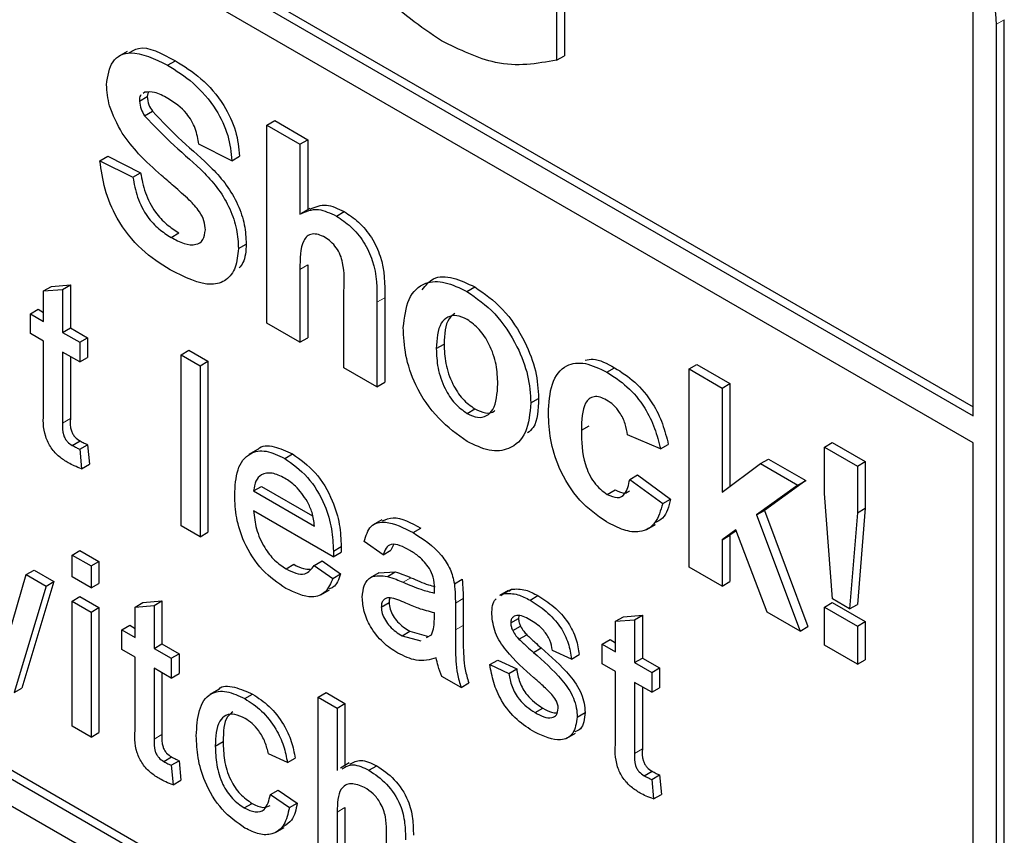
# Paper-space layout 'Blatt2' of a CAD drawing. Header units: millimetres. Extents: x 5 to 418, y 2 to 292.
# Tile 21 of 93: x 143.03 to 144.82, y 146.14 to 147.61. Entities that reach past the tile are written whole.
import ezdxf

# ---------------------------------------------------------------- set-up
doc = ezdxf.new("R2010")
doc.units = ezdxf.units.MM

psp = doc.layouts.new('Blatt2')

# ---------------------------------------------------------------- linework, layer by layer
at = {"color": 7, "linetype": 'Continuous', "lineweight": 25}
for p, q in [((139.4169, 149.9987), (144.7626, 146.9126)), ((139.4027, 149.9905), (144.7626, 146.8963)), ((144.7626, 146.8473), (139.4027, 149.9415)), ((137.5925, 149.3207), (144.6636, 145.2386)), ((139.4027, 148.3247), (144.6636, 145.2876)), ((139.4169, 148.3328), (144.6777, 145.2958)), ((144.0068, 147.7709), (144.0068, 147.5414)), ((144.021, 147.7791), (144.021, 147.5495)), ((144.7626, 146.8963), (144.7626, 147.6311)), ((144.805, 145.3203), (144.805, 147.6066)), ((144.8192, 145.3285), (144.8192, 147.6148)), ((143.228, 147.5573), (143.2121, 147.5481)), ((143.3012, 147.5322), (143.3153, 147.5403)), ((144.0068, 147.5414), (144.021, 147.5495)), ((143.2599, 147.4834), (143.2568, 147.4809)), ((143.2657, 147.4831), (143.2643, 147.4754)), ((143.2501, 147.4672), (143.2643, 147.4754)), ((143.2593, 147.4405), (143.2735, 147.4487)), ((143.4815, 147.4235), (143.4956, 147.4317)), ((143.4956, 147.4317), (143.5554, 147.3971)), ((143.4815, 147.0642), (143.4815, 147.4235)), ((143.4815, 147.4235), (143.5413, 147.389)), ((143.5413, 147.389), (143.5554, 147.3971)), ((143.5554, 147.3971), (143.5554, 147.2701)), ((143.4176, 147.359), (143.3578, 147.3889)), ((143.5413, 147.389), (143.5413, 147.2618)), ((143.1783, 147.359), (143.1925, 147.3671)), ((143.1783, 147.359), (143.2382, 147.329)), ((143.1925, 147.3671), (143.2523, 147.3372)), ((143.4176, 147.359), (143.4318, 147.3672)), ((143.2382, 147.329), (143.2523, 147.3372)), ((143.5595, 147.2725), (143.5436, 147.2633)), ((143.6074, 147.2587), (143.6216, 147.2668)), ((143.3075, 147.2199), (143.3216, 147.2281)), ((143.4296, 147.1997), (143.4438, 147.2079)), ((143.5413, 147.1619), (143.5413, 147.0297)), ((143.5554, 147.17), (143.5554, 147.0378)), ((143.0763, 147.1228), (143.0905, 147.1309)), ((143.0763, 147.1228), (143.1108, 147.1255)), ((143.0763, 147.0676), (143.0763, 147.1228)), ((143.0905, 147.1309), (143.1249, 147.1337)), ((143.1108, 147.1255), (143.1249, 147.1337)), ((143.1108, 147.1255), (143.1108, 147.0477)), ((143.1249, 147.1337), (143.1249, 147.0559)), ((143.6211, 146.9836), (143.6211, 147.123)), ((143.8443, 147.1219), (143.8584, 147.1301)), ((143.6951, 147.1105), (143.6951, 146.9572)), ((143.0522, 147.0815), (143.0663, 147.0897)), ((143.0663, 147.0897), (143.0763, 147.0839)), ((143.6809, 147.1023), (143.6809, 146.9491)), ((143.0522, 147.0457), (143.0522, 147.0815)), ((143.0522, 147.0815), (143.0763, 147.0676)), ((143.1108, 147.0477), (143.1249, 147.0559)), ((143.1249, 147.0559), (143.1559, 147.038)), ((143.5413, 147.0297), (143.4815, 147.0642)), ((143.0763, 147.0318), (143.0522, 147.0457)), ((143.1108, 147.0477), (143.1418, 147.0298)), ((143.1418, 147.0298), (143.1559, 147.038)), ((143.1559, 147.038), (143.1559, 147.0022)), ((143.5413, 147.0297), (143.5554, 147.0378)), ((143.0763, 146.9046), (143.0763, 147.0318)), ((143.1418, 147.0298), (143.1418, 146.994)), ((143.7886, 147.0182), (143.8027, 147.0263)), ((143.1418, 146.994), (143.1108, 147.0119)), ((143.1108, 147.0119), (143.1108, 146.8832)), ((143.1249, 147.0037), (143.1249, 146.8914)), ((143.1418, 146.994), (143.1559, 147.0022)), ((143.3257, 147.0071), (143.3399, 147.0153)), ((143.3257, 146.6969), (143.3257, 147.0071)), ((143.3257, 147.0071), (143.3602, 146.9873)), ((143.3399, 147.0153), (143.3743, 146.9954)), ((143.3602, 146.9873), (143.3743, 146.9954)), ((143.3602, 146.9873), (143.3602, 146.677)), ((143.3743, 146.9954), (143.3743, 146.6851)), ((143.6809, 146.9491), (143.6211, 146.9836)), ((144.0981, 146.9754), (144.1122, 146.9836)), ((144.2473, 146.9814), (144.2615, 146.9895)), ((144.2473, 146.6221), (144.2473, 146.9814)), ((144.2473, 146.9814), (144.3072, 146.9468)), ((144.2615, 146.9895), (144.3213, 146.955)), ((143.6809, 146.9491), (143.6951, 146.9572)), ((144.3072, 146.9468), (144.3213, 146.955)), ((144.3072, 146.9468), (144.3072, 146.7576)), ((144.3213, 146.955), (144.3213, 146.7682)), ((143.9601, 146.9199), (143.9743, 146.928)), ((143.8446, 146.9007), (143.8587, 146.9088)), ((144.0519, 146.8701), (144.066, 146.8783)), ((144.1955, 146.8363), (144.1356, 146.8616)), ((143.1283, 146.8427), (143.1424, 146.8508)), ((143.1418, 146.8359), (143.1559, 146.844)), ((143.1559, 146.844), (143.1594, 146.8087)), ((144.1955, 146.8363), (144.2096, 146.8444)), ((144.4928, 146.8397), (144.507, 146.8478)), ((144.4928, 146.8397), (144.5527, 146.8051)), ((144.4928, 146.7552), (144.4928, 146.8397)), ((144.507, 146.8478), (144.5668, 146.8133)), ((144.7626, 145.3448), (144.7626, 146.8473)), ((143.1418, 146.8359), (143.1452, 146.8005)), ((143.4643, 146.8351), (143.4484, 146.8259)), ((143.5136, 146.8191), (143.5278, 146.8273)), ((143.1452, 146.8005), (143.1594, 146.8087)), ((144.3072, 146.7576), (144.377, 146.8098)), ((144.377, 146.8098), (144.3911, 146.818)), ((144.377, 146.8098), (144.4448, 146.7707)), ((144.3911, 146.818), (144.4589, 146.7788)), ((144.5527, 146.8051), (144.5668, 146.8133)), ((144.5527, 146.8051), (144.5527, 146.7206)), ((144.5668, 146.8133), (144.5668, 146.7288)), ((144.1396, 146.781), (144.1538, 146.7892)), ((144.1538, 146.7892), (144.2136, 146.7454)), ((143.4573, 146.7601), (143.4715, 146.7683)), ((143.4715, 146.7683), (143.5643, 146.7147)), ((144.1396, 146.781), (144.1995, 146.7372)), ((144.4448, 146.7707), (144.3697, 146.7166)), ((144.4589, 146.7788), (144.3838, 146.7248)), ((144.4448, 146.7707), (144.4589, 146.7788)), ((143.4573, 146.7601), (143.5676, 146.6965)), ((144.0989, 146.7539), (144.113, 146.762)), ((144.5072, 146.5642), (144.4928, 146.7552)), ((144.1995, 146.7372), (144.2136, 146.7454)), ((143.6018, 146.6409), (143.4573, 146.7243)), ((144.3697, 146.7166), (144.3838, 146.7248)), ((144.3697, 146.7166), (144.4488, 146.5058)), ((144.3838, 146.7248), (144.4629, 146.514)), ((144.5527, 146.7206), (144.5385, 146.5461)), ((144.5668, 146.7288), (144.5526, 146.5543)), ((144.5527, 146.7206), (144.5668, 146.7288)), ((143.3602, 146.677), (143.3257, 146.6969)), ((143.6899, 146.7079), (143.6739, 146.6987)), ((144.1704, 146.6902), (144.1863, 146.6994)), ((143.3602, 146.677), (143.3743, 146.6851)), ((143.7468, 146.6845), (143.7609, 146.6927)), ((144.3318, 146.6894), (144.3072, 146.6716)), ((144.3072, 146.6716), (144.3213, 146.6798)), ((144.3324, 146.6878), (144.3213, 146.6798)), ((144.3213, 146.6798), (144.3213, 146.5957)), ((144.3889, 146.5404), (144.3318, 146.6894)), ((143.602, 146.651), (143.6161, 146.6592)), ((143.6923, 146.6444), (143.6578, 146.6682)), ((143.7109, 146.6624), (143.7064, 146.6525)), ((144.3072, 146.6716), (144.3072, 146.5876)), ((143.128, 146.6439), (143.1421, 146.6521)), ((143.128, 146.6439), (143.1624, 146.624)), ((143.128, 146.6042), (143.128, 146.6439)), ((143.1421, 146.6521), (143.1766, 146.6322)), ((143.6018, 146.6409), (143.616, 146.6491)), ((143.6923, 146.6444), (143.7064, 146.6525)), ((143.1624, 146.624), (143.1766, 146.6322)), ((143.1624, 146.624), (143.1624, 146.5843)), ((143.1766, 146.6322), (143.1766, 146.5924)), ((143.516, 146.6188), (143.5301, 146.627)), ((143.5672, 146.6251), (143.5813, 146.6333)), ((143.5672, 146.6251), (143.6009, 146.6016)), ((143.5813, 146.6333), (143.6151, 146.6098)), ((143.0118, 146.4956), (143.0448, 146.6084)), ((143.0448, 146.6084), (143.059, 146.6166)), ((143.0448, 146.6084), (143.0808, 146.5876)), ((143.059, 146.6166), (143.0949, 146.5958)), ((143.6009, 146.6016), (143.6151, 146.6098)), ((143.6846, 146.6117), (143.6687, 146.6025)), ((143.6846, 146.6116), (143.7142, 146.6134)), ((143.7, 146.6052), (143.7142, 146.6134)), ((144.3072, 146.5876), (144.2473, 146.6221)), ((143.0808, 146.5876), (143.0226, 146.3945)), ((143.0949, 146.5958), (143.0367, 146.4026)), ((143.0808, 146.5876), (143.0949, 146.5958)), ((143.1624, 146.5843), (143.128, 146.6042)), ((143.1624, 146.5843), (143.1766, 146.5924)), ((143.8215, 146.5917), (143.8356, 146.5998)), ((144.3072, 146.5876), (144.3213, 146.5957)), ((143.5793, 146.5719), (143.5952, 146.581)), ((143.9192, 146.5796), (143.9033, 146.5705)), ((143.9059, 146.5702), (143.9109, 146.5739)), ((143.9109, 146.5739), (143.925, 146.582)), ((143.92, 146.5784), (143.925, 146.582)), ((143.959, 146.562), (143.9731, 146.5702)), ((143.128, 146.5604), (143.1421, 146.5686)), ((143.128, 146.3336), (143.128, 146.5604)), ((143.128, 146.5604), (143.1624, 146.5405)), ((143.1421, 146.5686), (143.1766, 146.5487)), ((143.2424, 146.5496), (143.2565, 146.5577)), ((143.2424, 146.5496), (143.2768, 146.5523)), ((143.2565, 146.5577), (143.2909, 146.5605)), ((143.2768, 146.5523), (143.2909, 146.5605)), ((143.2768, 146.5523), (143.2768, 146.4745)), ((143.2909, 146.5605), (143.2909, 146.4826)), ((143.6888, 146.5496), (143.703, 146.5578)), ((143.8232, 146.5567), (143.8232, 146.5081)), ((143.8373, 146.5649), (143.8373, 146.5163)), ((144.4928, 146.5495), (144.507, 146.5576)), ((144.507, 146.5576), (144.5668, 146.5231)), ((144.5385, 146.5461), (144.5072, 146.5642)), ((144.5385, 146.5461), (144.5526, 146.5543)), ((143.1624, 146.5405), (143.1766, 146.5487)), ((143.1624, 146.5405), (143.1624, 146.3138)), ((143.1766, 146.5487), (143.1766, 146.3219)), ((143.2424, 146.4944), (143.2424, 146.5496)), ((143.7851, 146.5275), (143.7853, 146.539)), ((143.9387, 146.5338), (143.9379, 146.5288)), ((144.1281, 146.532), (144.1625, 146.5347)), ((144.1484, 146.5265), (144.1625, 146.5347)), ((144.1625, 146.5347), (144.1625, 146.4569)), ((144.4488, 146.5058), (144.3889, 146.5404)), ((144.4928, 146.5495), (144.5527, 146.5149)), ((144.4928, 146.4804), (144.4928, 146.5495)), ((143.2182, 146.5083), (143.2324, 146.5165)), ((143.2324, 146.5165), (143.2424, 146.5107)), ((143.9238, 146.5206), (143.9379, 146.5288)), ((144.1139, 146.5238), (144.1281, 146.532)), ((144.1139, 146.5238), (144.1484, 146.5265)), ((144.1139, 146.4686), (144.1139, 146.5238)), ((144.1484, 146.5265), (144.1484, 146.4487)), ((144.5527, 146.5149), (144.5668, 146.5231)), ((144.5668, 146.5231), (144.5668, 146.454)), ((143.2182, 146.4725), (143.2182, 146.5083)), ((143.2182, 146.5083), (143.2424, 146.4944)), ((143.7265, 146.4973), (143.7406, 146.5055)), ((143.7406, 146.5055), (143.7745, 146.4962)), ((143.7711, 146.494), (143.78, 146.499)), ((143.9274, 146.5067), (143.9415, 146.5148)), ((143.9387, 146.491), (143.9529, 146.4992)), ((144.4488, 146.5058), (144.4629, 146.514)), ((144.5527, 146.5149), (144.5527, 146.4458)), ((143.2768, 146.4745), (143.2909, 146.4826)), ((143.2909, 146.4826), (143.322, 146.4647)), ((143.7265, 146.4973), (143.7604, 146.488)), ((144.0898, 146.4825), (144.1039, 146.4907)), ((144.0898, 146.4467), (144.0898, 146.4825)), ((144.0898, 146.4825), (144.1139, 146.4686)), ((144.1039, 146.4907), (144.1139, 146.4849)), ((144.5527, 146.4458), (144.4928, 146.4804)), ((143.2424, 146.4586), (143.2182, 146.4725)), ((143.2768, 146.4745), (143.3078, 146.4566)), ((143.3078, 146.4566), (143.322, 146.4647)), ((143.322, 146.4647), (143.322, 146.4289)), ((143.9648, 146.4673), (143.9789, 146.4755)), ((144.034, 146.4551), (143.9995, 146.471)), ((144.034, 146.4551), (144.0481, 146.4632)), ((143.2424, 146.3313), (143.2424, 146.4586)), ((143.3078, 146.4566), (143.3078, 146.4208)), ((143.8859, 146.4451), (143.9, 146.4533)), ((143.8859, 146.4451), (143.9203, 146.4292)), ((143.9, 146.4533), (143.9345, 146.4374)), ((144.1139, 146.4328), (144.0898, 146.4467)), ((144.1484, 146.4487), (144.1625, 146.4569)), ((144.1484, 146.4487), (144.1794, 146.4308)), ((144.1625, 146.4569), (144.1935, 146.439)), ((144.5527, 146.4458), (144.5668, 146.454)), ((143.3078, 146.4208), (143.2768, 146.4387)), ((143.2768, 146.4387), (143.2768, 146.31)), ((143.2909, 146.4305), (143.2909, 146.3182)), ((143.3078, 146.4208), (143.322, 146.4289)), ((143.9203, 146.4292), (143.9345, 146.4374)), ((144.1139, 146.3056), (144.1139, 146.4328)), ((144.1794, 146.4308), (144.1935, 146.439)), ((144.1794, 146.4308), (144.1794, 146.395)), ((144.1935, 146.439), (144.1935, 146.4032)), ((143.8335, 146.4037), (143.799, 146.4236)), ((143.8335, 146.4037), (143.8476, 146.4119)), ((144.1794, 146.395), (144.1484, 146.4129)), ((144.1484, 146.4129), (144.1484, 146.2842)), ((143.0226, 146.3945), (143.0367, 146.4026)), ((143.3935, 146.3999), (143.3776, 146.3907)), ((143.4414, 146.3834), (143.4555, 146.3916)), ((143.5744, 146.3862), (143.5886, 146.3944)), ((143.5886, 146.3944), (143.623, 146.3745)), ((144.1625, 146.4047), (144.1625, 146.2924)), ((144.1794, 146.395), (144.1935, 146.4032)), ((143.5744, 146.0759), (143.5744, 146.3862)), ((143.5744, 146.3862), (143.6089, 146.3663)), ((143.6089, 146.3663), (143.623, 146.3745)), ((143.623, 146.3745), (143.623, 146.2623)), ((143.6089, 146.3663), (143.6089, 146.253)), ((143.9678, 146.358), (143.9819, 146.3662)), ((144.0443, 146.3501), (144.0585, 146.3583)), ((143.1624, 146.3138), (143.128, 146.3336)), ((143.1624, 146.3138), (143.1766, 146.3219)), ((144.0254, 146.3115), (144.0413, 146.3207)), ((143.3877, 146.2973), (143.4019, 146.3054)), ((143.5186, 146.2673), (143.4842, 146.2832)), ((143.2943, 146.2695), (143.3084, 146.2776)), ((143.3078, 146.2627), (143.322, 146.2708)), ((143.322, 146.2708), (143.3254, 146.2355)), ((143.5186, 146.2673), (143.5328, 146.2754)), ((143.6305, 146.2667), (143.6146, 146.2575)), ((143.3078, 146.2627), (143.3113, 146.2273)), ((143.6665, 146.2535), (143.6806, 146.2617)), ((144.1659, 146.2437), (144.18, 146.2519)), ((143.3113, 146.2273), (143.3254, 146.2355)), ((144.1794, 146.2369), (144.1935, 146.245)), ((144.1794, 146.2369), (144.1828, 146.2015)), ((144.1935, 146.245), (144.197, 146.2097)), ((143.4876, 146.2096), (143.5018, 146.2177)), ((143.5018, 146.2177), (143.5362, 146.1939)), ((143.4876, 146.2096), (143.5221, 146.1857)), ((143.5221, 146.1857), (143.5362, 146.1939)), ((144.1828, 146.2015), (144.197, 146.2097)), ((143.4403, 146.1852), (143.4544, 146.1934)), ((143.6089, 146.1777), (143.6089, 146.056)), ((143.623, 146.1858), (143.623, 146.0642)), ((143.4967, 146.1407), (143.5126, 146.1499)), ((143.6985, 146.0043), (143.6985, 146.1452))]:
    psp.add_line(p, q, dxfattribs=at)
at = {"color": 7, "linetype": 'Continuous', "lineweight": 18}
for p, q in [((144.805, 147.6066), (144.8192, 147.6148)), ((143.5413, 147.1619), (143.5554, 147.17)), ((143.6809, 147.1023), (143.6951, 147.1105)), ((143.1108, 146.8832), (143.1249, 146.8914)), ((143.7283, 146.5946), (143.7425, 146.6028)), ((143.8232, 146.5567), (143.8373, 146.5649)), ((143.8232, 146.5081), (143.8373, 146.5163)), ((143.2768, 146.31), (143.2909, 146.3182)), ((144.1484, 146.2842), (144.1625, 146.2924)), ((143.6089, 146.1777), (143.623, 146.1858))]:
    psp.add_line(p, q, dxfattribs=at)
at = {"color": 7, "linetype": 'Continuous', "lineweight": 25}
psp.add_arc((144.498, 147.5926), 0.3074, 2.6055, 57.3945, dxfattribs=at)
for points, knots in [([(143.7979, 147.5764), (143.7602, 147.6021), (143.6849, 147.6533), (143.5981, 147.7819), (143.5569, 147.9086), (143.5522, 147.9793), (143.5499, 148.0147)], [0, 0, 0, 0, 0.280091, 0.558748, 0.779191, 1, 1, 1, 1]), ([(144.0068, 147.5414), (143.9711, 147.535), (143.9071, 147.5236), (143.8313, 147.5603), (143.7979, 147.5764)], [0, 0, 0, 0, 0.558963, 1, 1, 1, 1]), ([(143.1903, 147.4969), (143.1927, 147.5125), (143.1974, 147.5437), (143.2396, 147.5624), (143.2778, 147.5436), (143.3012, 147.5322)], [0, 0, 0, 0, 0.279748, 0.559362, 1, 1, 1, 1]), ([(143.23, 147.5536), (143.2358, 147.5574), (143.2575, 147.5717), (143.2908, 147.5536), (143.3153, 147.5403)], [0, 0, 0, 0, 0.265194, 1, 1, 1, 1]), ([(143.3153, 147.5403), (143.3309, 147.5306), (143.3621, 147.511), (143.4026, 147.4652), (143.4273, 147.4122), (143.4303, 147.3822), (143.4318, 147.3672)], [0, 0, 0, 0, 0.281015, 0.560109, 0.779825, 1, 1, 1, 1]), ([(143.3012, 147.5322), (143.3168, 147.5224), (143.348, 147.5029), (143.3885, 147.457), (143.4132, 147.404), (143.4162, 147.374), (143.4176, 147.359)], [0, 0, 0, 0, 0.281015, 0.560109, 0.779825, 1, 1, 1, 1]), ([(143.219, 147.4087), (143.2099, 147.4255), (143.1935, 147.4554), (143.1913, 147.4842), (143.1903, 147.4969)], [0, 0, 0, 0, 0.559266, 1, 1, 1, 1]), ([(143.3019, 147.4719), (143.2936, 147.4764), (143.2786, 147.4845), (143.2656, 147.4837), (143.2599, 147.4834)], [0, 0, 0, 0, 0.560544, 1, 1, 1, 1]), ([(143.2532, 147.4781), (143.2528, 147.4778), (143.2502, 147.476), (143.2501, 147.4712), (143.2501, 147.4672)], [0, 0, 0, 0, 0.162945, 1, 1, 1, 1]), ([(143.2501, 147.4672), (143.2507, 147.4622), (143.2518, 147.4532), (143.257, 147.4444), (143.2593, 147.4405)], [0, 0, 0, 0, 0.55848, 1, 1, 1, 1]), ([(143.2643, 147.4754), (143.2648, 147.4704), (143.2659, 147.4614), (143.2712, 147.4526), (143.2735, 147.4487)], [0, 0, 0, 0, 0.55848, 1, 1, 1, 1]), ([(143.3578, 147.3889), (143.3562, 147.3983), (143.3531, 147.4169), (143.3335, 147.4518), (143.3139, 147.4642), (143.3019, 147.4719)], [0, 0, 0, 0, 0.281521, 0.560305, 1, 1, 1, 1]), ([(143.2735, 147.4487), (143.2912, 147.4302), (143.3267, 147.3933), (143.3737, 147.355), (143.4086, 147.3157), (143.4294, 147.28), (143.4422, 147.2421), (143.4432, 147.2193), (143.4438, 147.2079)], [0, 0, 0, 0, 0.2494231, 0.500053, 0.625203, 0.7501424, 0.8749182, 1, 1, 1, 1]), ([(143.2593, 147.4405), (143.277, 147.4221), (143.3125, 147.3851), (143.3595, 147.3468), (143.3945, 147.3075), (143.4153, 147.2719), (143.428, 147.2339), (143.4291, 147.2111), (143.4296, 147.1997)], [0, 0, 0, 0, 0.2494231, 0.500053, 0.625203, 0.7501424, 0.8749182, 1, 1, 1, 1]), ([(143.2901, 147.3324), (143.2759, 147.3448), (143.2505, 147.3669), (143.2286, 147.396), (143.219, 147.4087)], [0, 0, 0, 0, 0.560768, 1, 1, 1, 1]), ([(143.3058, 147.161), (143.2883, 147.1721), (143.2535, 147.1943), (143.2094, 147.249), (143.1855, 147.308), (143.1807, 147.342), (143.1783, 147.359)], [0, 0, 0, 0, 0.280715, 0.55934, 0.779309, 1, 1, 1, 1]), ([(143.2523, 147.3372), (143.2545, 147.3252), (143.2589, 147.3014), (143.2763, 147.2668), (143.2993, 147.2424), (143.3142, 147.2329), (143.3216, 147.2281)], [0, 0, 0, 0, 0.2805819, 0.5591525, 0.7792506, 1, 1, 1, 1]), ([(143.2382, 147.329), (143.2404, 147.3171), (143.2447, 147.2933), (143.2622, 147.2586), (143.2851, 147.2342), (143.3, 147.2247), (143.3075, 147.2199)], [0, 0, 0, 0, 0.2805819, 0.5591525, 0.7792506, 1, 1, 1, 1]), ([(143.3406, 147.2877), (143.3312, 147.2962), (143.3145, 147.3114), (143.2976, 147.326), (143.2901, 147.3324)], [0, 0, 0, 0, 0.559956, 1, 1, 1, 1]), ([(143.3698, 147.2335), (143.3693, 147.2389), (143.3684, 147.2496), (143.3576, 147.2702), (143.3471, 147.281), (143.3406, 147.2877)], [0, 0, 0, 0, 0.279779, 0.559088, 1, 1, 1, 1]), ([(143.5413, 147.2618), (143.5519, 147.2668), (143.5709, 147.2757), (143.5963, 147.2639), (143.6074, 147.2587)], [0, 0, 0, 0, 0.559408, 1, 1, 1, 1]), ([(143.5601, 147.2712), (143.5693, 147.2754), (143.5869, 147.2833), (143.6104, 147.2722), (143.6216, 147.2668)], [0, 0, 0, 0, 0.522716, 1, 1, 1, 1]), ([(143.6216, 147.2668), (143.6304, 147.2609), (143.648, 147.2491), (143.6723, 147.2206), (143.6956, 147.1701), (143.6953, 147.1351), (143.6951, 147.1105)], [0, 0, 0, 0, 0.187232, 0.374201, 0.560543, 1, 1, 1, 1]), ([(143.6074, 147.2587), (143.6163, 147.2527), (143.6339, 147.2409), (143.6581, 147.2125), (143.6815, 147.1619), (143.6811, 147.1269), (143.6809, 147.1023)], [0, 0, 0, 0, 0.187232, 0.374201, 0.560543, 1, 1, 1, 1]), ([(143.3075, 147.2199), (143.3154, 147.2157), (143.3311, 147.2074), (143.3518, 147.2052), (143.3667, 147.2139), (143.3688, 147.227), (143.3698, 147.2335)], [0, 0, 0, 0, 0.281228, 0.561008, 0.781099, 1, 1, 1, 1]), ([(143.5868, 147.2199), (143.5827, 147.2219), (143.5745, 147.226), (143.5632, 147.2266), (143.5538, 147.2228), (143.5415, 147.2051), (143.5414, 147.1811), (143.5413, 147.1619)], [0, 0, 0, 0, 0.1252698, 0.2505047, 0.3756835, 0.5009631, 1, 1, 1, 1]), ([(143.6211, 147.123), (143.6217, 147.1394), (143.6226, 147.1599), (143.6152, 147.188), (143.6075, 147.2016), (143.5976, 147.2129), (143.5904, 147.2176), (143.5868, 147.2199)], [0, 0, 0, 0, 0.500563, 0.625443, 0.750179, 0.874937, 1, 1, 1, 1]), ([(143.4296, 147.1997), (143.4284, 147.1878), (143.426, 147.1639), (143.4085, 147.1408), (143.3699, 147.1286), (143.3322, 147.1476), (143.3058, 147.161)], [0, 0, 0, 0, 0.1869663, 0.3740057, 0.5609669, 1, 1, 1, 1]), ([(143.4438, 147.2079), (143.4431, 147.1954), (143.4421, 147.1776), (143.4334, 147.1676), (143.4308, 147.1646)], [0, 0, 0, 0, 0.705108, 1, 1, 1, 1]), ([(143.7288, 147.0564), (143.7309, 147.0747), (143.7352, 147.1114), (143.7648, 147.1399), (143.8042, 147.1412), (143.8309, 147.1284), (143.8443, 147.1219)], [0, 0, 0, 0, 0.27995, 0.559147, 0.779424, 1, 1, 1, 1]), ([(143.7632, 147.1249), (143.7693, 147.1328), (143.7825, 147.1499), (143.8187, 147.149), (143.8452, 147.1364), (143.8584, 147.1301)], [0, 0, 0, 0, 0.30151, 0.650518, 1, 1, 1, 1]), ([(143.8584, 147.1301), (143.8758, 147.1181), (143.9104, 147.0941), (143.9492, 147.035), (143.9713, 146.9769), (143.9733, 146.9443), (143.9743, 146.928)], [0, 0, 0, 0, 0.279785, 0.559124, 0.779388, 1, 1, 1, 1]), ([(143.8443, 147.1219), (143.8616, 147.1099), (143.8963, 147.0859), (143.935, 147.0269), (143.9571, 146.9687), (143.9591, 146.9362), (143.9601, 146.9199)], [0, 0, 0, 0, 0.279785, 0.559124, 0.779388, 1, 1, 1, 1]), ([(143.8446, 147.0711), (143.8381, 147.0741), (143.8251, 147.0801), (143.8087, 147.0763), (143.7913, 147.0602), (143.7897, 147.0355), (143.7886, 147.0182)], [0, 0, 0, 0, 0.186985, 0.373878, 0.561022, 1, 1, 1, 1]), ([(143.8225, 147.0822), (143.8186, 147.0793), (143.8048, 147.0687), (143.8036, 147.0441), (143.8027, 147.0263)], [0, 0, 0, 0, 0.278205, 1, 1, 1, 1]), ([(143.9003, 146.9542), (143.8998, 146.9657), (143.8989, 146.9885), (143.887, 147.024), (143.8674, 147.0547), (143.8522, 147.0656), (143.8446, 147.0711)], [0, 0, 0, 0, 0.281043, 0.560553, 0.78042, 1, 1, 1, 1]), ([(143.8446, 146.85), (143.827, 146.8624), (143.7918, 146.8874), (143.7505, 146.9471), (143.7311, 147.007), (143.7295, 147.0399), (143.7288, 147.0564)], [0, 0, 0, 0, 0.280145, 0.558899, 0.779053, 1, 1, 1, 1]), ([(143.7886, 147.0182), (143.7891, 147.0067), (143.79, 146.9837), (143.8019, 146.948), (143.8216, 146.9171), (143.8369, 146.9061), (143.8446, 146.9007)], [0, 0, 0, 0, 0.281015, 0.560464, 0.780394, 1, 1, 1, 1]), ([(143.8027, 147.0263), (143.8032, 147.0148), (143.8041, 146.9919), (143.816, 146.9562), (143.8357, 146.9253), (143.8511, 146.9143), (143.8587, 146.9088)], [0, 0, 0, 0, 0.281015, 0.560464, 0.780394, 1, 1, 1, 1]), ([(144.0585, 146.9974), (144.0633, 146.9984), (144.0791, 147.0017), (144.0986, 146.991), (144.1122, 146.9836)], [0, 0, 0, 0, 0.305493, 1, 1, 1, 1]), ([(143.992, 146.9005), (143.9931, 146.9194), (143.9951, 146.9569), (144.0205, 146.9902), (144.0584, 146.9949), (144.0848, 146.9819), (144.0981, 146.9754)], [0, 0, 0, 0, 0.280707, 0.559643, 0.779504, 1, 1, 1, 1]), ([(144.1122, 146.9836), (144.1246, 146.9757), (144.1492, 146.96), (144.1806, 146.9225), (144.2003, 146.8817), (144.2065, 146.8569), (144.2096, 146.8444)], [0, 0, 0, 0, 0.280457, 0.559337, 0.779383, 1, 1, 1, 1]), ([(144.0981, 146.9754), (144.1104, 146.9675), (144.1351, 146.9518), (144.1665, 146.9144), (144.1861, 146.8735), (144.1923, 146.8487), (144.1955, 146.8363)], [0, 0, 0, 0, 0.280457, 0.559337, 0.779383, 1, 1, 1, 1]), ([(143.8446, 146.9007), (143.8511, 146.8976), (143.8641, 146.8916), (143.8805, 146.8955), (143.8977, 146.912), (143.8992, 146.9368), (143.9003, 146.9542)], [0, 0, 0, 0, 0.18693, 0.373819, 0.560978, 1, 1, 1, 1]), ([(143.9743, 146.928), (143.9736, 146.9077), (143.9727, 146.8804), (143.9579, 146.8683), (143.9541, 146.8652)], [0, 0, 0, 0, 0.746792, 1, 1, 1, 1]), ([(144.0976, 146.925), (144.0936, 146.927), (144.0857, 146.931), (144.0746, 146.9317), (144.0656, 146.9277), (144.0528, 146.9117), (144.0523, 146.8886), (144.0519, 146.8701)], [0, 0, 0, 0, 0.125319, 0.250544, 0.375796, 0.501063, 1, 1, 1, 1]), ([(143.9601, 146.9199), (143.9584, 146.9008), (143.955, 146.8627), (143.9243, 146.8348), (143.8855, 146.8301), (143.8583, 146.8433), (143.8446, 146.85)], [0, 0, 0, 0, 0.279924, 0.559367, 0.779516, 1, 1, 1, 1]), ([(143.8587, 146.9088), (143.8651, 146.906), (143.8779, 146.9002), (143.8904, 146.9013), (143.8945, 146.9054), (143.8947, 146.9057)], [0, 0, 0, 0, 0.482219, 0.964333, 1, 1, 1, 1]), ([(144.1356, 146.8616), (144.1345, 146.8684), (144.1323, 146.8819), (144.1229, 146.9017), (144.1103, 146.9167), (144.1018, 146.9223), (144.0976, 146.925)], [0, 0, 0, 0, 0.280561, 0.559648, 0.7796, 1, 1, 1, 1]), ([(143.1209, 146.8111), (143.1155, 146.8145), (143.1047, 146.8211), (143.0892, 146.8373), (143.0743, 146.8687), (143.0755, 146.8897), (143.0763, 146.9046)], [0, 0, 0, 0, 0.187433, 0.373821, 0.559462, 1, 1, 1, 1]), ([(143.1249, 146.8914), (143.1245, 146.8842), (143.1239, 146.8751), (143.1293, 146.863), (143.1345, 146.8558), (143.1392, 146.8528), (143.1424, 146.8508)], [0, 0, 0, 0, 0.499596, 0.625239, 0.750354, 1, 1, 1, 1]), ([(144.0976, 146.7039), (144.0808, 146.7155), (144.0472, 146.7388), (144.0108, 146.7979), (143.9941, 146.8539), (143.9927, 146.885), (143.992, 146.9005)], [0, 0, 0, 0, 0.279707, 0.558485, 0.778934, 1, 1, 1, 1]), ([(143.1108, 146.8832), (143.1103, 146.876), (143.1098, 146.867), (143.1151, 146.8549), (143.1203, 146.8476), (143.1251, 146.8447), (143.1283, 146.8427)], [0, 0, 0, 0, 0.499596, 0.625239, 0.750354, 1, 1, 1, 1]), ([(144.0519, 146.8701), (144.0522, 146.8499), (144.0527, 146.8245), (144.0652, 146.7913), (144.0744, 146.7757), (144.0861, 146.7623), (144.0946, 146.7567), (144.0989, 146.7539)], [0, 0, 0, 0, 0.499313, 0.62455, 0.749763, 0.874784, 1, 1, 1, 1]), ([(143.1283, 146.8427), (143.1308, 146.8413), (143.1353, 146.8389), (143.1398, 146.8368), (143.1418, 146.8359)], [0, 0, 0, 0, 0.559965, 1, 1, 1, 1]), ([(143.1424, 146.8508), (143.1449, 146.8495), (143.1494, 146.847), (143.1539, 146.845), (143.1559, 146.844)], [0, 0, 0, 0, 0.559965, 1, 1, 1, 1]), ([(143.4647, 146.8346), (143.465, 146.835), (143.4711, 146.8432), (143.4944, 146.8425), (143.5166, 146.8324), (143.5278, 146.8273)], [0, 0, 0, 0, 0.024421, 0.511721, 1, 1, 1, 1]), ([(143.4229, 146.7522), (143.4237, 146.7686), (143.4254, 146.8011), (143.4472, 146.8299), (143.4793, 146.8356), (143.5022, 146.8246), (143.5136, 146.8191)], [0, 0, 0, 0, 0.280748, 0.559775, 0.779666, 1, 1, 1, 1]), ([(143.5136, 146.8191), (143.5279, 146.809), (143.5564, 146.7887), (143.5867, 146.738), (143.6003, 146.6906), (143.6014, 146.6642), (143.602, 146.651)], [0, 0, 0, 0, 0.279366, 0.558398, 0.778885, 1, 1, 1, 1]), ([(143.5278, 146.8273), (143.542, 146.8171), (143.5705, 146.7969), (143.6008, 146.7462), (143.6144, 146.6987), (143.6156, 146.6724), (143.6161, 146.6592)], [0, 0, 0, 0, 0.279366, 0.558398, 0.778885, 1, 1, 1, 1]), ([(143.1452, 146.8005), (143.1407, 146.8021), (143.1327, 146.8048), (143.1245, 146.8092), (143.1209, 146.8111)], [0, 0, 0, 0, 0.560078, 1, 1, 1, 1]), ([(143.5135, 146.7834), (143.5058, 146.7871), (143.4904, 146.7945), (143.4719, 146.7914), (143.4601, 146.7793), (143.4582, 146.7665), (143.4573, 146.7601)], [0, 0, 0, 0, 0.28019, 0.559728, 0.779642, 1, 1, 1, 1]), ([(143.5549, 146.7405), (143.5481, 146.7507), (143.5358, 146.7689), (143.5203, 146.779), (143.5135, 146.7834)], [0, 0, 0, 0, 0.558512, 1, 1, 1, 1]), ([(144.0989, 146.7539), (144.1051, 146.751), (144.1176, 146.7453), (144.1344, 146.7547), (144.1376, 146.771), (144.1396, 146.781)], [0, 0, 0, 0, 0.28016, 0.558978, 1, 1, 1, 1]), ([(143.5155, 146.5834), (143.5009, 146.5932), (143.4719, 146.613), (143.4395, 146.6634), (143.4246, 146.7119), (143.4235, 146.7388), (143.4229, 146.7522)], [0, 0, 0, 0, 0.279952, 0.558661, 0.778994, 1, 1, 1, 1]), ([(144.113, 146.762), (144.1195, 146.7588), (144.1298, 146.7536), (144.1365, 146.7584), (144.139, 146.7601)], [0, 0, 0, 0, 0.628112, 1, 1, 1, 1]), ([(143.5676, 146.6965), (143.5667, 146.7046), (143.5651, 146.719), (143.558, 146.7339), (143.5549, 146.7405)], [0, 0, 0, 0, 0.560674, 1, 1, 1, 1]), ([(144.1995, 146.7372), (144.1957, 146.7247), (144.1881, 146.6995), (144.1612, 146.6833), (144.1289, 146.6876), (144.108, 146.6985), (144.0976, 146.7039)], [0, 0, 0, 0, 0.280244, 0.559157, 0.779326, 1, 1, 1, 1]), ([(144.2136, 146.7454), (144.2103, 146.732), (144.2052, 146.7116), (144.19, 146.7046), (144.1847, 146.7022)], [0, 0, 0, 0, 0.655166, 1, 1, 1, 1]), ([(143.4573, 146.7243), (143.4584, 146.7134), (143.4605, 146.6917), (143.4749, 146.6588), (143.4949, 146.633), (143.509, 146.6236), (143.516, 146.6188)], [0, 0, 0, 0, 0.280633, 0.559687, 0.779661, 1, 1, 1, 1]), ([(143.6909, 146.7057), (143.6972, 146.7084), (143.7165, 146.7169), (143.743, 146.7024), (143.7609, 146.6927)], [0, 0, 0, 0, 0.323837, 1, 1, 1, 1]), ([(143.6578, 146.6682), (143.661, 146.6788), (143.6673, 146.6997), (143.7013, 146.7076), (143.7295, 146.6933), (143.7468, 146.6845)], [0, 0, 0, 0, 0.28043, 0.559303, 1, 1, 1, 1]), ([(143.7468, 146.6845), (143.7647, 146.673), (143.7897, 146.6571), (143.8155, 146.6184), (143.8195, 146.6006), (143.8215, 146.5917)], [0, 0, 0, 0, 0.559253, 0.779195, 1, 1, 1, 1]), ([(143.6161, 146.6592), (143.6161, 146.6573), (143.6161, 146.6539), (143.616, 146.6505), (143.616, 146.6491)], [0, 0, 0, 0, 0.559999, 1, 1, 1, 1]), ([(143.7406, 146.6523), (143.7347, 146.6555), (143.723, 146.6618), (143.7067, 146.6652), (143.6968, 146.6569), (143.6938, 146.6486), (143.6923, 146.6444)], [0, 0, 0, 0, 0.2808547, 0.5597509, 0.7794996, 1, 1, 1, 1]), ([(143.602, 146.651), (143.602, 146.6491), (143.6019, 146.6457), (143.6019, 146.6424), (143.6018, 146.6409)], [0, 0, 0, 0, 0.559999, 1, 1, 1, 1]), ([(143.7764, 146.6196), (143.7702, 146.6273), (143.759, 146.6412), (143.7463, 146.6489), (143.7406, 146.6523)], [0, 0, 0, 0, 0.557871, 1, 1, 1, 1]), ([(143.516, 146.6188), (143.5219, 146.6158), (143.5338, 146.6098), (143.5541, 146.6079), (143.5622, 146.6186), (143.5672, 146.6251)], [0, 0, 0, 0, 0.281282, 0.561906, 1, 1, 1, 1]), ([(143.5301, 146.627), (143.5362, 146.6237), (143.5466, 146.6181), (143.5557, 146.6183), (143.5596, 146.6184)], [0, 0, 0, 0, 0.580827, 1, 1, 1, 1]), ([(143.6151, 146.6098), (143.6117, 146.5998), (143.6074, 146.5869), (143.5967, 146.5835), (143.5943, 146.5828)], [0, 0, 0, 0, 0.776004, 1, 1, 1, 1]), ([(143.6544, 146.5672), (143.6551, 146.5752), (143.6566, 146.5911), (143.6717, 146.6084), (143.6893, 146.6064), (143.7, 146.6052)], [0, 0, 0, 0, 0.280458, 0.560983, 1, 1, 1, 1]), ([(143.7, 146.6052), (143.7053, 146.6035), (143.7146, 146.6005), (143.7241, 146.5964), (143.7283, 146.5946)], [0, 0, 0, 0, 0.5599184, 1, 1, 1, 1]), ([(143.7142, 146.6134), (143.7194, 146.6117), (143.7288, 146.6087), (143.7383, 146.6046), (143.7425, 146.6028)], [0, 0, 0, 0, 0.5599184, 1, 1, 1, 1]), ([(143.7853, 146.584), (143.7852, 146.5905), (143.7849, 146.6019), (143.779, 146.6142), (143.7764, 146.6196)], [0, 0, 0, 0, 0.561903, 1, 1, 1, 1]), ([(143.6009, 146.6016), (143.5971, 146.5926), (143.5893, 146.5745), (143.5592, 146.5629), (143.5321, 146.5756), (143.5155, 146.5834)], [0, 0, 0, 0, 0.2806132, 0.5608329, 1, 1, 1, 1]), ([(143.7283, 146.5946), (143.7391, 146.59), (143.7583, 146.5817), (143.7769, 146.5769), (143.7851, 146.5749)], [0, 0, 0, 0, 0.560185, 1, 1, 1, 1]), ([(143.7425, 146.6028), (143.7532, 146.598), (143.7682, 146.5914), (143.7827, 146.5876), (143.7868, 146.5865)], [0, 0, 0, 0, 0.719639, 1, 1, 1, 1]), ([(143.8215, 146.5917), (143.8221, 146.585), (143.8232, 146.5731), (143.8232, 146.5617), (143.8232, 146.5567)], [0, 0, 0, 0, 0.559817, 1, 1, 1, 1]), ([(143.8356, 146.5998), (143.8362, 146.5931), (143.8373, 146.5812), (143.8373, 146.5699), (143.8373, 146.5649)], [0, 0, 0, 0, 0.559817, 1, 1, 1, 1]), ([(143.7851, 146.5749), (143.7851, 146.5766), (143.7852, 146.5796), (143.7852, 146.5827), (143.7853, 146.584)], [0, 0, 0, 0, 0.560023, 1, 1, 1, 1]), ([(143.9109, 146.5739), (143.9193, 146.5742), (143.9344, 146.5748), (143.9514, 146.5659), (143.959, 146.562)], [0, 0, 0, 0, 0.558938, 1, 1, 1, 1]), ([(143.925, 146.582), (143.9335, 146.5824), (143.9486, 146.583), (143.9656, 146.5741), (143.9731, 146.5702)], [0, 0, 0, 0, 0.558938, 1, 1, 1, 1]), ([(143.9731, 146.5702), (143.9827, 146.564), (144.002, 146.5515), (144.0278, 146.5245), (144.0436, 146.4918), (144.0466, 146.4728), (144.0481, 146.4632)], [0, 0, 0, 0, 0.280737, 0.560427, 0.77945, 1, 1, 1, 1]), ([(143.7186, 146.4661), (143.7096, 146.4718), (143.6917, 146.4834), (143.6694, 146.5113), (143.6562, 146.5417), (143.655, 146.5587), (143.6544, 146.5672)], [0, 0, 0, 0, 0.280815, 0.55969, 0.779696, 1, 1, 1, 1]), ([(143.7334, 146.5565), (143.7236, 146.561), (143.7113, 146.5666), (143.6983, 146.5661), (143.6931, 146.5631), (143.6895, 146.5576), (143.689, 146.5523), (143.6888, 146.5496)], [0, 0, 0, 0, 0.50028, 0.625326, 0.750269, 0.875147, 1, 1, 1, 1]), ([(143.7046, 146.5661), (143.7044, 146.5659), (143.7031, 146.5638), (143.703, 146.5606), (143.703, 146.5578)], [0, 0, 0, 0, 0.114706, 1, 1, 1, 1]), ([(143.703, 146.5578), (143.7033, 146.5538), (143.7041, 146.546), (143.7101, 146.5333), (143.722, 146.5175), (143.7329, 146.5105), (143.7406, 146.5055)], [0, 0, 0, 0, 0.186565, 0.373467, 0.560613, 1, 1, 1, 1]), ([(143.7853, 146.539), (143.7757, 146.5414), (143.7587, 146.5457), (143.7412, 146.5532), (143.7334, 146.5565)], [0, 0, 0, 0, 0.55976, 1, 1, 1, 1]), ([(143.8893, 146.5365), (143.8899, 146.5476), (143.8905, 146.5594), (143.8971, 146.5639), (143.8975, 146.5642)], [0, 0, 0, 0, 0.941621, 1, 1, 1, 1]), ([(143.959, 146.562), (143.9686, 146.5558), (143.9879, 146.5433), (144.0137, 146.5163), (144.0295, 146.4836), (144.0325, 146.4646), (144.034, 146.4551)], [0, 0, 0, 0, 0.280737, 0.560427, 0.77945, 1, 1, 1, 1]), ([(143.6888, 146.5496), (143.6892, 146.5457), (143.6899, 146.5378), (143.696, 146.5252), (143.7078, 146.5094), (143.7188, 146.5023), (143.7265, 146.4973)], [0, 0, 0, 0, 0.186565, 0.373467, 0.560613, 1, 1, 1, 1]), ([(143.9657, 146.4214), (143.9483, 146.4366), (143.9264, 146.4557), (143.9041, 146.4859), (143.8925, 146.5087), (143.8906, 146.5254), (143.8893, 146.5365)], [0, 0, 0, 0, 0.501321, 0.626592, 0.751817, 1, 1, 1, 1]), ([(143.9615, 146.5248), (143.9531, 146.5294), (143.9406, 146.5363), (143.9288, 146.533), (143.9243, 146.5274), (143.9239, 146.5229), (143.9238, 146.5206)], [0, 0, 0, 0, 0.49977, 0.749095, 0.874592, 1, 1, 1, 1]), ([(143.78, 146.499), (143.7818, 146.5037), (143.785, 146.512), (143.7851, 146.5228), (143.7851, 146.5275)], [0, 0, 0, 0, 0.5589946, 1, 1, 1, 1]), ([(143.8373, 146.5163), (143.8373, 146.5049), (143.8374, 146.4862), (143.8381, 146.4598), (143.8403, 146.4365), (143.8452, 146.4201), (143.8476, 146.4119)], [0, 0, 0, 0, 0.340206, 0.560339, 0.780175, 1, 1, 1, 1]), ([(143.9238, 146.5206), (143.924, 146.5181), (143.9243, 146.5136), (143.9264, 146.5088), (143.9274, 146.5067)], [0, 0, 0, 0, 0.559236, 1, 1, 1, 1]), ([(143.9379, 146.5288), (143.9381, 146.5263), (143.9385, 146.5217), (143.9406, 146.5169), (143.9415, 146.5148)], [0, 0, 0, 0, 0.559236, 1, 1, 1, 1]), ([(143.9995, 146.471), (143.9983, 146.4772), (143.9958, 146.4895), (143.9818, 146.5114), (143.9692, 146.5197), (143.9615, 146.5248)], [0, 0, 0, 0, 0.280304, 0.560237, 1, 1, 1, 1]), ([(143.8232, 146.5081), (143.8232, 146.4968), (143.8233, 146.478), (143.824, 146.4517), (143.8262, 146.4284), (143.8311, 146.4119), (143.8335, 146.4037)], [0, 0, 0, 0, 0.340206, 0.560339, 0.780175, 1, 1, 1, 1]), ([(143.9274, 146.5067), (143.9292, 146.5035), (143.9325, 146.4977), (143.9368, 146.4931), (143.9387, 146.491)], [0, 0, 0, 0, 0.5590842, 1, 1, 1, 1]), ([(143.9415, 146.5148), (143.9434, 146.5116), (143.9467, 146.5059), (143.951, 146.5012), (143.9529, 146.4992)], [0, 0, 0, 0, 0.5590842, 1, 1, 1, 1]), ([(143.9529, 146.4992), (143.9577, 146.4947), (143.9663, 146.4867), (143.9751, 146.4789), (143.9789, 146.4755)], [0, 0, 0, 0, 0.559965, 1, 1, 1, 1]), ([(143.9387, 146.491), (143.9436, 146.4865), (143.9522, 146.4785), (143.9609, 146.4707), (143.9648, 146.4673)], [0, 0, 0, 0, 0.559965, 1, 1, 1, 1]), ([(143.7887, 146.4574), (143.777, 146.4541), (143.756, 146.4482), (143.73, 146.4606), (143.7186, 146.4661)], [0, 0, 0, 0, 0.559971, 1, 1, 1, 1]), ([(143.9648, 146.4673), (143.9826, 146.4517), (144.005, 146.4322), (144.0286, 146.4019), (144.0379, 146.3846), (144.0435, 146.3665), (144.0441, 146.3556), (144.0443, 146.3501)], [0, 0, 0, 0, 0.500446, 0.625396, 0.750274, 0.875069, 1, 1, 1, 1]), ([(143.9789, 146.4755), (143.9968, 146.4598), (144.0191, 146.4403), (144.0427, 146.41), (144.052, 146.3927), (144.0577, 146.3747), (144.0582, 146.3638), (144.0585, 146.3583)], [0, 0, 0, 0, 0.500446, 0.625396, 0.750274, 0.875069, 1, 1, 1, 1]), ([(143.799, 146.4236), (143.7963, 146.43), (143.7914, 146.4414), (143.7895, 146.4525), (143.7887, 146.4574)], [0, 0, 0, 0, 0.559697, 1, 1, 1, 1]), ([(143.9674, 146.3224), (143.9565, 146.3293), (143.9348, 146.343), (143.907, 146.3763), (143.8915, 146.413), (143.8877, 146.4344), (143.8859, 146.4451)], [0, 0, 0, 0, 0.280739, 0.559297, 0.779311, 1, 1, 1, 1]), ([(143.9203, 146.4292), (143.9217, 146.4212), (143.9244, 146.4054), (143.9412, 146.376), (143.9577, 146.3648), (143.9678, 146.358)], [0, 0, 0, 0, 0.281314, 0.561069, 1, 1, 1, 1]), ([(143.9345, 146.4374), (143.9358, 146.4294), (143.9386, 146.4135), (143.9553, 146.3841), (143.9718, 146.373), (143.9819, 146.3662)], [0, 0, 0, 0, 0.281314, 0.561069, 1, 1, 1, 1]), ([(143.3937, 146.3997), (143.3938, 146.3999), (143.3994, 146.4081), (143.423, 146.4057), (143.4447, 146.3963), (143.4555, 146.3916)], [0, 0, 0, 0, 0.011465, 0.505148, 1, 1, 1, 1]), ([(143.9981, 146.3911), (143.9921, 146.3971), (143.9815, 146.4077), (143.9706, 146.4172), (143.9657, 146.4214)], [0, 0, 0, 0, 0.559788, 1, 1, 1, 1]), ([(143.3533, 146.3161), (143.3542, 146.3321), (143.3559, 146.3639), (143.3753, 146.3951), (143.4078, 146.399), (143.4302, 146.3886), (143.4414, 146.3834)], [0, 0, 0, 0, 0.280838, 0.55968, 0.779579, 1, 1, 1, 1]), ([(143.4555, 146.3916), (143.4657, 146.3849), (143.4861, 146.3716), (143.5112, 146.3396), (143.5269, 146.3057), (143.5308, 146.2855), (143.5328, 146.2754)], [0, 0, 0, 0, 0.280267, 0.559439, 0.779535, 1, 1, 1, 1]), ([(144.0099, 146.366), (144.0097, 146.3684), (144.0092, 146.3731), (144.0051, 146.3824), (144.0008, 146.3878), (143.9981, 146.3911)], [0, 0, 0, 0, 0.279757, 0.5598387, 1, 1, 1, 1]), ([(143.4414, 146.3834), (143.4516, 146.3768), (143.472, 146.3634), (143.4971, 146.3314), (143.5127, 146.2976), (143.5167, 146.2774), (143.5186, 146.2673)], [0, 0, 0, 0, 0.280267, 0.559439, 0.779535, 1, 1, 1, 1]), ([(143.4416, 146.3475), (143.4353, 146.3506), (143.4228, 146.3566), (143.4063, 146.3545), (143.3895, 146.3385), (143.3885, 146.3143), (143.3877, 146.2973)], [0, 0, 0, 0, 0.187089, 0.37388, 0.56073, 1, 1, 1, 1]), ([(143.4196, 146.3596), (143.4161, 146.3569), (143.4029, 146.3468), (143.4023, 146.323), (143.4019, 146.3054)], [0, 0, 0, 0, 0.2658323, 1, 1, 1, 1]), ([(143.9678, 146.358), (143.9731, 146.3552), (143.9836, 146.3496), (143.9975, 146.3475), (144.0077, 146.3529), (144.0092, 146.3616), (144.0099, 146.366)], [0, 0, 0, 0, 0.281188, 0.560952, 0.781095, 1, 1, 1, 1]), ([(143.9819, 146.3662), (143.9873, 146.3631), (143.9962, 146.358), (144.0042, 146.3578), (144.0075, 146.3576)], [0, 0, 0, 0, 0.596492, 1, 1, 1, 1]), ([(144.0585, 146.3583), (144.0573, 146.3466), (144.0556, 146.3292), (144.0437, 146.3247), (144.0399, 146.3232)], [0, 0, 0, 0, 0.679034, 1, 1, 1, 1]), ([(143.4842, 146.2832), (143.4825, 146.2903), (143.479, 146.3046), (143.4679, 146.3242), (143.4547, 146.339), (143.446, 146.3447), (143.4416, 146.3475)], [0, 0, 0, 0, 0.280213, 0.559476, 0.779649, 1, 1, 1, 1]), ([(144.0443, 146.3501), (144.0427, 146.3392), (144.0393, 146.3173), (144.0105, 146.3029), (143.9838, 146.3151), (143.9674, 146.3224)], [0, 0, 0, 0, 0.279926, 0.5600378, 1, 1, 1, 1]), ([(143.287, 146.2379), (143.2816, 146.2412), (143.2708, 146.2479), (143.2552, 146.2641), (143.2404, 146.2954), (143.2415, 146.3165), (143.2424, 146.3313)], [0, 0, 0, 0, 0.187433, 0.373821, 0.559462, 1, 1, 1, 1]), ([(143.2768, 146.31), (143.2764, 146.3028), (143.2758, 146.2938), (143.2812, 146.2816), (143.2864, 146.2744), (143.2911, 146.2714), (143.2943, 146.2695)], [0, 0, 0, 0, 0.499596, 0.625239, 0.750354, 1, 1, 1, 1]), ([(143.2909, 146.3182), (143.2905, 146.311), (143.29, 146.3019), (143.2953, 146.2898), (143.3005, 146.2826), (143.3053, 146.2796), (143.3084, 146.2776)], [0, 0, 0, 0, 0.499596, 0.625239, 0.750354, 1, 1, 1, 1]), ([(143.4414, 146.1487), (143.4272, 146.1587), (143.3987, 146.1786), (143.3682, 146.2293), (143.3548, 146.2766), (143.3538, 146.3029), (143.3533, 146.3161)], [0, 0, 0, 0, 0.279595, 0.558341, 0.778834, 1, 1, 1, 1]), ([(143.4019, 146.3054), (143.4022, 146.2945), (143.4029, 146.2726), (143.4127, 146.2382), (143.4323, 146.2087), (143.447, 146.1985), (143.4544, 146.1934)], [0, 0, 0, 0, 0.281276, 0.560536, 0.78011, 1, 1, 1, 1]), ([(144.1585, 146.2121), (144.1531, 146.2155), (144.1423, 146.2221), (144.1268, 146.2383), (144.1119, 146.2697), (144.1131, 146.2907), (144.1139, 146.3056)], [0, 0, 0, 0, 0.187433, 0.373821, 0.559462, 1, 1, 1, 1]), ([(143.3877, 146.2973), (143.3881, 146.2863), (143.3888, 146.2644), (143.3985, 146.23), (143.4182, 146.2006), (143.4329, 146.1903), (143.4403, 146.1852)], [0, 0, 0, 0, 0.281276, 0.560536, 0.78011, 1, 1, 1, 1]), ([(144.1484, 146.2842), (144.1479, 146.277), (144.1474, 146.268), (144.1527, 146.2559), (144.1579, 146.2486), (144.1627, 146.2457), (144.1659, 146.2437)], [0, 0, 0, 0, 0.499596, 0.625239, 0.750354, 1, 1, 1, 1]), ([(144.1625, 146.2924), (144.1621, 146.2852), (144.1615, 146.2761), (144.1669, 146.264), (144.1721, 146.2568), (144.1768, 146.2538), (144.18, 146.2519)], [0, 0, 0, 0, 0.499596, 0.625239, 0.750354, 1, 1, 1, 1]), ([(143.2943, 146.2695), (143.2968, 146.2681), (143.3013, 146.2656), (143.3058, 146.2636), (143.3078, 146.2627)], [0, 0, 0, 0, 0.559965, 1, 1, 1, 1]), ([(143.3084, 146.2776), (143.311, 146.2763), (143.3155, 146.2738), (143.32, 146.2717), (143.322, 146.2708)], [0, 0, 0, 0, 0.559965, 1, 1, 1, 1]), ([(143.6317, 146.2643), (143.6381, 146.2679), (143.6515, 146.2757), (143.6705, 146.2665), (143.6806, 146.2617)], [0, 0, 0, 0, 0.470183, 1, 1, 1, 1]), ([(143.6176, 146.2561), (143.6239, 146.2598), (143.6374, 146.2675), (143.6564, 146.2584), (143.6665, 146.2535)], [0, 0, 0, 0, 0.470183, 1, 1, 1, 1]), ([(143.6665, 146.2535), (143.6774, 146.2461), (143.6991, 146.2315), (143.7246, 146.1934), (143.7323, 146.1572), (143.7327, 146.1373), (143.7329, 146.1274)], [0, 0, 0, 0, 0.280318, 0.55834, 0.778554, 1, 1, 1, 1]), ([(143.6806, 146.2617), (143.6915, 146.2543), (143.7132, 146.2397), (143.7387, 146.2016), (143.7465, 146.1653), (143.7469, 146.1455), (143.7471, 146.1356)], [0, 0, 0, 0, 0.280318, 0.55834, 0.778554, 1, 1, 1, 1]), ([(144.18, 146.2519), (144.1825, 146.2505), (144.187, 146.248), (144.1915, 146.246), (144.1935, 146.245)], [0, 0, 0, 0, 0.5599652, 1, 1, 1, 1]), ([(143.3113, 146.2273), (143.3068, 146.2288), (143.2987, 146.2316), (143.2906, 146.236), (143.287, 146.2379)], [0, 0, 0, 0, 0.560078, 1, 1, 1, 1]), ([(144.1659, 146.2437), (144.1684, 146.2423), (144.1729, 146.2399), (144.1774, 146.2378), (144.1794, 146.2369)], [0, 0, 0, 0, 0.5599652, 1, 1, 1, 1]), ([(143.6587, 146.2222), (143.6502, 146.2257), (143.6331, 146.2327), (143.6099, 146.2192), (143.6093, 146.1934), (143.6089, 146.1777)], [0, 0, 0, 0, 0.2802055, 0.5593196, 1, 1, 1, 1]), ([(143.6985, 146.1452), (143.6982, 146.153), (143.6977, 146.1683), (143.6893, 146.193), (143.6742, 146.2121), (143.6639, 146.2188), (143.6587, 146.2222)], [0, 0, 0, 0, 0.281222, 0.559777, 0.779378, 1, 1, 1, 1]), ([(144.1828, 146.2015), (144.1783, 146.2031), (144.1703, 146.2059), (144.1621, 146.2102), (144.1585, 146.2121)], [0, 0, 0, 0, 0.560078, 1, 1, 1, 1]), ([(143.4403, 146.1852), (143.447, 146.182), (143.4605, 146.1757), (143.481, 146.1814), (143.4851, 146.1989), (143.4876, 146.2096)], [0, 0, 0, 0, 0.280899, 0.560906, 1, 1, 1, 1]), ([(143.5362, 146.1939), (143.534, 146.1823), (143.5302, 146.1628), (143.5168, 146.1549), (143.5114, 146.1518)], [0, 0, 0, 0, 0.593899, 1, 1, 1, 1]), ([(143.5221, 146.1857), (143.5195, 146.1746), (143.5145, 146.1524), (143.4935, 146.1366), (143.4677, 146.1357), (143.4502, 146.1444), (143.4414, 146.1487)], [0, 0, 0, 0, 0.280202, 0.55951, 0.779586, 1, 1, 1, 1]), ([(143.4544, 146.1934), (143.4613, 146.1899), (143.4739, 146.1837), (143.4832, 146.188), (143.4874, 146.1899)], [0, 0, 0, 0, 0.548596, 1, 1, 1, 1])]:
    psp.add_open_spline(points, degree=3, knots=knots, dxfattribs=at)

doc.saveas('drawing.dxf')
